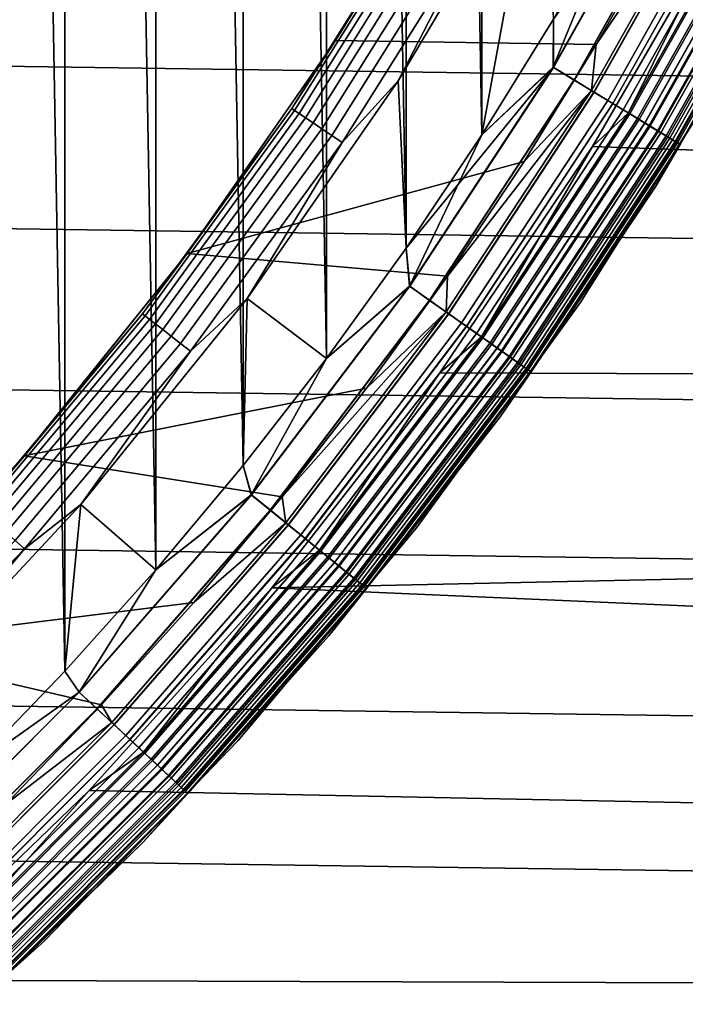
# Model space of a CAD drawing. Header units: metres. Extents: x -25 to 100, y -25 to 25.
# Tile 22 of 72: x 11.02 to 13.69, y -11.76 to -7.81. Entities that reach past the tile are written whole.
import ezdxf

# ---------------------------------------------------------------- set-up
doc = ezdxf.new("R2010")
doc.units = ezdxf.units.M
doc.layers.add('solid_Z_536_159_XXX', color=7, linetype='CONTINUOUS')

msp = doc.modelspace()

# ---------------------------------------------------------------- linework, layer by layer
at = {"layer": 'solid_Z_536_159_XXX'}
for points in [[(11.196812, -10.426859, 84.300003), (11.196807, 10.426865, 84.300003), (10.817887, 10.819581, 84.300003)], [(10.817892, -10.819575, 84.300003), (11.196812, -10.426859, 84.300003), (10.817887, 10.819581, 84.300003)], [(11.562266, -10.020021, 84.300003), (11.562262, 10.020027, 84.300003), (11.196807, 10.426865, 84.300003)], [(11.196812, -10.426859, 84.300003), (11.562266, -10.020021, 84.300003), (11.196807, 10.426865, 84.300003)], [(11.912882, -9.600631, 84.300003), (11.912877, 9.600636, 84.300003), (11.562262, 10.020027, 84.300003)], [(11.562266, -10.020021, 84.300003), (11.912882, -9.600631, 84.300003), (11.562262, 10.020027, 84.300003)], [(12.247457, -9.170031, 84.300003), (12.247452, 9.170036, 84.300003), (11.912877, 9.600636, 84.300003)], [(11.912882, -9.600631, 84.300003), (12.247457, -9.170031, 84.300003), (11.912877, 9.600636, 84.300003)], [(12.566934, -8.726937, 84.300003), (12.566929, 8.726943, 84.300003), (12.247452, 9.170036, 84.300003)], [(12.247457, -9.170031, 84.300003), (12.566934, -8.726937, 84.300003), (12.247452, 9.170036, 84.300003)], [(12.870831, -8.27218, 84.300003), (12.870827, 8.272185, 84.300003), (12.566929, 8.726943, 84.300003)], [(12.566934, -8.726937, 84.300003), (12.870831, -8.27218, 84.300003), (12.566929, 8.726943, 84.300003)], [(12.870831, -8.27218, 84.300003), (13.157991, -7.80749, 84.300003), (12.870827, 8.272185, 84.300003)], [(22.886873, -8.165833, -2.5), (-23.110416, -7.509782, -2.5), (-23.315516, -6.846343, -2.5), (23.110443, -7.509698, -2.5)], [(12.814114, -6.997035, 74), (12.282302, -7.893355, 74), (12.282344, -7.893182, 66.300003), (12.813913, -6.997346, 66.300003)], [(12.647918, -7.302279, 74.052094), (12.282302, -7.893355, 74), (12.814114, -6.997035, 74)], [(12.813913, -6.997346, 66.300003), (12.282344, -7.893182, 66.300003), (13.329879, -7.909741, 66.300003), (13.603589, -7.428945, 66.300003)], [(13.156974, -8.000933, 74.306999), (13.427831, -7.333636, 74.300003), (13.672304, -7.084417, 74.306999)], [(13.156974, -8.000933, 74.306999), (13.672304, -7.084417, 74.306999), (13.759065, -7.129373, 74.328133), (13.240463, -8.051704, 74.328133)], [(13.157735, -8.001395, 84.292877), (13.673096, -7.084827, 84.292877), (13.157991, -7.80749, 84.300003)], [(13.241201, -8.052153, 84.271614), (13.759831, -7.12977, 84.271614), (13.673096, -7.084827, 84.292877), (13.157735, -8.001395, 84.292877)], [(12.534805, -8.055187, 74.300003), (13.077139, -7.141244, 74.300003), (12.870829, -8.272183, 74.300003), (12.566931, -8.726941, 74.300003)], [(12.858976, -7.424133, 74.295509), (13.077139, -7.141244, 74.300003), (12.534805, -8.055187, 74.300003)], [(13.077139, -7.141244, 74.300003), (13.157989, -7.807495, 74.300003), (12.870829, -8.272183, 74.300003)], [(13.240463, -8.051704, 74.328133), (13.759065, -7.129373, 74.328133), (13.842267, -7.172485, 74.362968), (13.32053, -8.100393, 74.362968)], [(13.321229, -8.100819, 84.236656), (13.842994, -7.172861, 84.236656), (13.759831, -7.12977, 84.271614), (13.241201, -8.052153, 84.271614)], [(13.310331, -8.094192, 66.293846), (13.831669, -7.166993, 66.293846), (13.329879, -7.909741, 66.300003)], [(13.37558, -8.13387, 66.275505), (13.899473, -7.202127, 66.275505), (13.831669, -7.166993, 66.293846), (13.310331, -8.094192, 66.293846)], [(13.32053, -8.100393, 74.362968), (13.842267, -7.172485, 74.362968), (13.920215, -7.212874, 74.410797), (13.395539, -8.146008, 74.410797)], [(13.396186, -8.146401, 84.188713), (13.920887, -7.213222, 84.188713), (13.842994, -7.172861, 84.236656), (13.321229, -8.100819, 84.236656)], [(13.831669, -7.166993, 66.293846), (13.603589, -7.428945, 66.300003), (13.329879, -7.909741, 66.300003)], [(13.43757, -8.171567, 66.24543), (13.963891, -7.235505, 66.24543), (13.899473, -7.202127, 66.275505), (13.37558, -8.13387, 66.275505)], [(13.395539, -8.146008, 74.410797), (13.920215, -7.212874, 74.410797), (13.991317, -7.249716, 74.47065), (13.463962, -8.187616, 74.47065)], [(13.464543, -8.18797, 84.128761), (13.99192, -7.250029, 84.128761), (13.920887, -7.213222, 84.188713), (13.396186, -8.146401, 84.188713)], [(13.494771, -8.206352, 66.204369), (14.023333, -7.266305, 66.204369), (13.963891, -7.235505, 66.24543), (13.43757, -8.171567, 66.24543)], [(13.985731, -7.246822, 0.004494), (13.458587, -8.184348, 0.004494), (13.862078, -7.371049)], [(14.030638, -7.270091, 0.017985), (13.501801, -8.210627, 0.017985), (13.458587, -8.184348, 0.004494), (13.985731, -7.246822, 0.004494)], [(13.463962, -8.187616, 74.47065), (13.991317, -7.249716, 74.47065), (14.054125, -7.28226, 74.541298), (13.524402, -8.224371, 74.541298)], [(13.524905, -8.224677, 84.058022), (14.054647, -7.282531, 84.058022), (13.99192, -7.250029, 84.128761), (13.464543, -8.18797, 84.128761)], [(13.545774, -8.237368, 66.153328), (14.076333, -7.293768, 66.153328), (14.023333, -7.266305, 66.204369), (13.494771, -8.206352, 66.204369)], [(13.501801, -8.210627, 0.017985), (14.030638, -7.270091, 0.017985), (14.07278, -7.291926, 0.040062), (13.542354, -8.235288, 0.040062)], [(12.107727, -8.166765, 74.052094), (12.282302, -7.893355, 74), (12.647918, -7.302279, 74.052094)], [(12.107727, -8.166765, 74.052094), (12.647918, -7.302279, 74.052094), (12.659655, -7.309055, 74.102654), (12.118962, -8.174343, 74.102654)], [(12.118962, -8.174343, 74.102654), (12.659655, -7.309055, 74.102654), (12.678823, -7.320122, 74.150093), (12.137313, -8.186721, 74.150093)], [(13.524402, -8.224371, 74.541298), (14.054125, -7.28226, 74.541298), (14.107355, -7.309843, 74.6213), (13.575626, -8.255522, 74.6213)], [(13.576042, -8.255774, 83.977943), (14.107787, -7.310066, 83.977943), (14.054647, -7.282531, 84.058022), (13.524905, -8.224677, 84.058022)], [(13.542354, -8.235288, 0.040062), (14.07278, -7.291926, 0.040062), (14.110872, -7.311665, 0.070052), (13.579011, -8.257579, 0.070052)], [(13.589317, -8.263847, 66.093575), (14.121583, -7.317214, 66.093575), (14.076333, -7.293768, 66.153328), (13.545774, -8.237368, 66.153328)], [(13.575626, -8.255522, 74.6213), (14.107355, -7.309843, 74.6213), (14.149924, -7.3319, 74.70903), (13.61659, -8.280433, 74.70903)], [(13.61691, -8.280626, 83.890152), (14.150256, -7.332072, 83.890152), (14.107787, -7.310066, 83.977943), (13.576042, -8.255774, 83.977943)], [(13.579011, -8.257579, 0.070052), (14.110872, -7.311665, 0.070052), (14.143756, -7.328704, 0.107043), (13.610656, -8.276823, 0.107043)], [(12.137313, -8.186721, 74.150093), (12.678823, -7.320122, 74.150093), (12.704842, -7.335144, 74.192955), (12.16222, -8.203521, 74.192955)], [(12.16222, -8.203521, 74.192955), (12.704842, -7.335144, 74.192955), (12.736917, -7.353662, 74.22995), (12.192924, -8.224232, 74.22995)], [(12.192924, -8.224232, 74.22995), (12.736917, -7.353662, 74.22995), (12.774071, -7.375113, 74.259941), (12.228492, -8.248222, 74.259941)], [(13.156974, -8.000933, 74.306999), (13.157989, -7.807495, 74.300003), (13.427831, -7.333636, 74.300003)], [(13.62433, -8.285139, 66.026573), (14.157967, -7.336067, 66.026573), (14.121583, -7.317214, 66.093575), (13.589317, -8.263847, 66.093575)], [(13.610656, -8.276823, 0.107043), (14.143756, -7.328704, 0.107043), (14.170431, -7.342525, 0.149909), (13.636325, -8.292433, 0.149909)], [(13.61659, -8.280433, 74.70903), (14.149924, -7.3319, 74.70903), (14.180963, -7.347982, 74.802689), (13.64646, -8.298595, 74.802689)], [(13.646676, -8.298727, 83.796448), (14.181188, -7.348099, 83.796448), (14.150256, -7.332072, 83.890152), (13.61691, -8.280626, 83.890152)], [(13.649946, -8.300716, 65.953987), (14.184586, -7.34986, 65.953987), (14.157967, -7.336067, 66.026573), (13.62433, -8.285139, 66.026573)], [(13.636325, -8.292433, 0.149909), (14.170431, -7.342525, 0.149909), (14.190084, -7.352709, 0.197345), (13.655237, -8.303933, 0.197345)], [(13.64646, -8.298595, 74.802689), (14.180963, -7.347982, 74.802689), (14.199838, -7.357763, 74.900383), (13.664622, -8.309641, 74.900383)], [(13.664732, -8.309708, 83.69873), (14.19995, -7.357821, 83.69873), (14.181188, -7.348099, 83.796448), (13.646676, -8.298727, 83.796448)], [(13.665534, -8.310196, 65.877594), (14.200785, -7.358253, 65.877594), (14.184586, -7.34986, 65.953987), (13.649946, -8.300716, 65.953987)], [(13.655237, -8.303933, 0.197345), (14.190084, -7.352709, 0.197345), (14.202117, -7.358944, 0.247906), (13.666817, -8.310975, 0.247906)], [(12.228492, -8.248222, 74.259941), (12.774071, -7.375113, 74.259941), (12.815175, -7.398845, 74.282013), (12.26784, -8.274763, 74.282013)], [(13.458587, -8.184348, 0.004494), (13.314355, -8.319564), (13.862078, -7.371049)], [(22.179394, -8.632001), (22.416853, -7.995283), (13.862078, -7.371049), (13.314355, -8.319564)], [(13.664622, -8.309641, 74.900383), (14.199838, -7.357763, 74.900383), (13.856405, -8.000002, 75)], [(13.664732, -8.309708, 83.69873), (13.856405, -8.000002, 83.599998), (14.19995, -7.357821, 83.69873)], [(13.665534, -8.310196, 65.877594), (14.12716, -7.511548, 65.800003), (14.200785, -7.358253, 65.877594)], [(13.666817, -8.310975, 0.247906), (14.202117, -7.358944, 0.247906), (14.127169, -7.511531, 0.3)], [(12.26784, -8.274763, 74.282013), (12.815175, -7.398845, 74.282013), (12.858976, -7.424133, 74.295509), (12.309771, -8.303045, 74.295509)], [(12.309771, -8.303045, 74.295509), (12.858976, -7.424133, 74.295509), (12.534805, -8.055187, 74.300003)], [(22.644375, -8.815846, -2.5), (-22.886845, -8.165916, -2.5), (-23.110416, -7.509782, -2.5), (22.886873, -8.165833, -2.5)], [(13.568777, -8.478696, 0.3), (14.127169, -7.511531, 0.3), (14.12716, -7.511548, 65.800003), (13.568768, -8.478711, 65.800003)], [(13.665534, -8.310196, 65.877594), (13.568768, -8.478711, 65.800003), (14.12716, -7.511548, 65.800003)], [(13.666817, -8.310975, 0.247906), (14.127169, -7.511531, 0.3), (13.568777, -8.478696, 0.3)], [(13.156974, -8.000933, 74.306999), (12.870829, -8.272183, 74.300003), (13.157989, -7.807495, 74.300003)], [(13.157735, -8.001395, 84.292877), (13.157991, -7.80749, 84.300003), (12.870831, -8.27218, 84.300003)], [(12.282302, -7.893355, 74), (11.687902, -8.749453, 74), (11.68795, -8.749389, 66.300003), (12.282344, -7.893182, 66.300003)], [(12.107727, -8.166765, 74.052094), (11.687902, -8.749453, 74), (12.282302, -7.893355, 74)], [(12.282344, -7.893182, 66.300003), (11.68795, -8.749389, 66.300003), (13.039595, -8.379593, 66.300003), (13.329879, -7.909741, 66.300003)], [(13.310331, -8.094192, 66.293846), (13.329879, -7.909741, 66.300003), (13.039595, -8.379593, 66.300003)], [(13.157735, -8.001395, 84.292877), (12.870831, -8.27218, 84.300003), (12.566934, -8.726937, 84.300003)], [(12.581026, -8.880658, 84.292877), (13.157735, -8.001395, 84.292877), (12.566934, -8.726937, 84.300003)], [(12.580298, -8.880144, 74.306999), (12.870829, -8.272183, 74.300003), (13.156974, -8.000933, 74.306999)], [(12.580298, -8.880144, 74.306999), (13.156974, -8.000933, 74.306999), (13.240463, -8.051704, 74.328133), (12.66013, -8.936495, 74.328133)], [(12.660834, -8.936993, 84.271614), (13.241201, -8.052153, 84.271614), (13.157735, -8.001395, 84.292877), (12.581026, -8.880658, 84.292877)], [(13.2646, -8.947088, 75), (13.856405, -8.000002, 75), (13.856405, -8.000002, 83.599998), (13.2646, -8.947088, 83.599998)], [(13.664732, -8.309708, 83.69873), (13.2646, -8.947088, 83.599998), (13.856405, -8.000002, 83.599998)], [(13.664622, -8.309641, 74.900383), (13.856405, -8.000002, 75), (13.2646, -8.947088, 75)], [(11.927846, -8.92951, 74.300003), (12.534805, -8.055187, 74.300003), (12.566931, -8.726941, 74.300003), (12.247454, -9.170034, 74.300003)], [(12.309771, -8.303045, 74.295509), (12.534805, -8.055187, 74.300003), (11.927846, -8.92951, 74.300003)], [(12.66013, -8.936495, 74.328133), (13.240463, -8.051704, 74.328133), (13.32053, -8.100393, 74.362968), (12.736687, -8.990535, 74.362968)], [(12.737355, -8.991007, 84.236656), (13.321229, -8.100819, 84.236656), (13.241201, -8.052153, 84.271614), (12.660834, -8.936993, 84.271614)], [(12.726934, -8.983651, 66.293846), (13.310331, -8.094192, 66.293846), (12.731882, -8.839986, 66.300003)], [(12.789323, -9.02769, 66.275505), (13.37558, -8.13387, 66.275505), (13.310331, -8.094192, 66.293846), (12.726934, -8.983651, 66.293846)], [(13.310331, -8.094192, 66.293846), (13.039595, -8.379593, 66.300003), (12.731882, -8.839986, 66.300003)], [(12.736687, -8.990535, 74.362968), (13.32053, -8.100393, 74.362968), (13.395539, -8.146008, 74.410797), (12.808408, -9.041162, 74.410797)], [(12.809027, -9.041598, 84.188713), (13.396186, -8.146401, 84.188713), (13.321229, -8.100819, 84.236656), (12.737355, -8.991007, 84.236656)], [(12.848596, -9.06953, 66.24543), (13.43757, -8.171567, 66.24543), (13.37558, -8.13387, 66.275505), (12.789323, -9.02769, 66.275505)], [(12.808408, -9.041162, 74.410797), (13.395539, -8.146008, 74.410797), (13.463962, -8.187616, 74.47065), (12.873832, -9.087343, 74.47065)], [(12.874387, -9.087735, 84.128761), (13.464543, -8.18797, 84.128761), (13.396186, -8.146401, 84.188713), (12.809027, -9.041598, 84.188713)], [(22.383127, -9.459461, -2.5), (-22.644342, -8.815928, -2.5), (-22.886845, -8.165916, -2.5), (22.644375, -8.815846, -2.5)], [(11.508549, -8.991464, 74.052094), (11.687902, -8.749453, 74), (12.107727, -8.166765, 74.052094)], [(11.508549, -8.991464, 74.052094), (12.107727, -8.166765, 74.052094), (12.118962, -8.174343, 74.102654), (11.519228, -8.999807, 74.102654)], [(11.519228, -8.999807, 74.102654), (12.118962, -8.174343, 74.102654), (12.137313, -8.186721, 74.150093), (11.536671, -9.013434, 74.150093)], [(12.903291, -9.108137, 66.204369), (13.494771, -8.206352, 66.204369), (13.43757, -8.171567, 66.24543), (12.848596, -9.06953, 66.24543)], [(13.458587, -8.184348, 0.004494), (12.868692, -9.083714, 0.004494), (13.314355, -8.319564)], [(13.501801, -8.210627, 0.017985), (12.910012, -9.112882, 0.017985), (12.868692, -9.083714, 0.004494), (13.458587, -8.184348, 0.004494)], [(11.536671, -9.013434, 74.150093), (12.137313, -8.186721, 74.150093), (12.16222, -8.203521, 74.192955), (11.560345, -9.031931, 74.192955)], [(11.560345, -9.031931, 74.192955), (12.16222, -8.203521, 74.192955), (12.192924, -8.224232, 74.22995), (11.58953, -9.054733, 74.22995)], [(11.58953, -9.054733, 74.22995), (12.192924, -8.224232, 74.22995), (12.228492, -8.248222, 74.259941), (11.623338, -9.081146, 74.259941)], [(12.873832, -9.087343, 74.47065), (13.463962, -8.187616, 74.47065), (13.524402, -8.224371, 74.541298), (12.931623, -9.128136, 74.541298)], [(12.932104, -9.128476, 84.058022), (13.524905, -8.224677, 84.058022), (13.464543, -8.18797, 84.128761), (12.874387, -9.087735, 84.128761)], [(12.952057, -9.14256, 66.153328), (13.545774, -8.237368, 66.153328), (13.494771, -8.206352, 66.204369), (12.903291, -9.108137, 66.204369)], [(12.910012, -9.112882, 0.017985), (13.501801, -8.210627, 0.017985), (13.542354, -8.235288, 0.040062), (12.948788, -9.140252, 0.040062)], [(12.931623, -9.128136, 74.541298), (13.524402, -8.224371, 74.541298), (13.575626, -8.255522, 74.6213), (12.980602, -9.162709, 74.6213)], [(12.980999, -9.16299, 83.977943), (13.576042, -8.255774, 83.977943), (13.524905, -8.224677, 84.058022), (12.932104, -9.128476, 84.058022)], [(11.623338, -9.081146, 74.259941), (12.228492, -8.248222, 74.259941), (12.26784, -8.274763, 74.282013), (11.660738, -9.110367, 74.282013)], [(12.948788, -9.140252, 0.040062), (13.542354, -8.235288, 0.040062), (13.579011, -8.257579, 0.070052), (12.983838, -9.164993, 0.070052)], [(12.993693, -9.17195, 66.093575), (13.589317, -8.263847, 66.093575), (13.545774, -8.237368, 66.153328), (12.952057, -9.14256, 66.153328)], [(12.980602, -9.162709, 74.6213), (13.575626, -8.255522, 74.6213), (13.61659, -8.280433, 74.70903), (13.019771, -9.190358, 74.70903)], [(13.020076, -9.190573, 83.890152), (13.61691, -8.280626, 83.890152), (13.576042, -8.255774, 83.977943), (12.980999, -9.16299, 83.977943)], [(12.983838, -9.164993, 0.070052), (13.579011, -8.257579, 0.070052), (13.610656, -8.276823, 0.107043), (13.014095, -9.186352, 0.107043)], [(13.027171, -9.195581, 66.026573), (13.62433, -8.285139, 66.026573), (13.589317, -8.263847, 66.093575), (12.993693, -9.17195, 66.093575)], [(11.660738, -9.110367, 74.282013), (12.26784, -8.274763, 74.282013), (12.309771, -8.303045, 74.295509), (11.700594, -9.141505, 74.295509)], [(11.700594, -9.141505, 74.295509), (12.309771, -8.303045, 74.295509), (11.927846, -8.92951, 74.300003)], [(12.580298, -8.880144, 74.306999), (12.566931, -8.726941, 74.300003), (12.870829, -8.272183, 74.300003)], [(13.014095, -9.186352, 0.107043), (13.610656, -8.276823, 0.107043), (13.636325, -8.292433, 0.149909), (13.038639, -9.203677, 0.149909)], [(13.019771, -9.190358, 74.70903), (13.61659, -8.280433, 74.70903), (13.64646, -8.298595, 74.802689), (13.04833, -9.210517, 74.802689)], [(13.048537, -9.210663, 83.796448), (13.646676, -8.298727, 83.796448), (13.61691, -8.280626, 83.890152), (13.020076, -9.190573, 83.890152)], [(13.051664, -9.212871, 65.953987), (13.649946, -8.300716, 65.953987), (13.62433, -8.285139, 66.026573), (13.027171, -9.195581, 66.026573)], [(13.038639, -9.203677, 0.149909), (13.636325, -8.292433, 0.149909), (13.655237, -8.303933, 0.197345), (13.056723, -9.216441, 0.197345)], [(13.04833, -9.210517, 74.802689), (13.64646, -8.298595, 74.802689), (13.664622, -8.309641, 74.900383), (13.065698, -9.222776, 74.900383)], [(13.065802, -9.22285, 83.69873), (13.664732, -8.309708, 83.69873), (13.646676, -8.298727, 83.796448), (13.048537, -9.210663, 83.796448)], [(13.066569, -9.223392, 65.877594), (13.665534, -8.310196, 65.877594), (13.649946, -8.300716, 65.953987), (13.051664, -9.212871, 65.953987)], [(13.056723, -9.216441, 0.197345), (13.655237, -8.303933, 0.197345), (13.666817, -8.310975, 0.247906), (13.067795, -9.224257, 0.247906)], [(12.868692, -9.083714, 0.004494), (12.701567, -9.228229), (13.314355, -8.319564)], [(21.923565, -9.262465), (22.179394, -8.632001), (13.314355, -8.319564), (12.701567, -9.228229)], [(13.065698, -9.222776, 74.900383), (13.664622, -8.309641, 74.900383), (13.2646, -8.947088, 75)], [(13.065802, -9.22285, 83.69873), (13.2646, -8.947088, 83.599998), (13.664732, -8.309708, 83.69873)], [(13.066569, -9.223392, 65.877594), (13.568768, -8.478711, 65.800003), (13.665534, -8.310196, 65.877594)], [(13.067795, -9.224257, 0.247906), (13.666817, -8.310975, 0.247906), (13.568777, -8.478696, 0.3)], [(11.68795, -8.749389, 66.300003), (12.731882, -8.839986, 66.300003), (13.039595, -8.379593, 66.300003)], [(12.944281, -9.404552, 0.3), (13.568777, -8.478696, 0.3), (13.568768, -8.478711, 65.800003), (12.944271, -9.404566, 65.800003)], [(13.066569, -9.223392, 65.877594), (12.944271, -9.404566, 65.800003), (13.568768, -8.478711, 65.800003)], [(13.067795, -9.224257, 0.247906), (13.568777, -8.478696, 0.3), (12.944281, -9.404552, 0.3)], [(12.580298, -8.880144, 74.306999), (12.247454, -9.170034, 74.300003), (12.566931, -8.726941, 74.300003)], [(12.581026, -8.880658, 84.292877), (12.566934, -8.726937, 84.300003), (12.247457, -9.170031, 84.300003)], [(11.68795, -8.749389, 66.300003), (11.033745, -9.561114, 66.300003), (12.407827, -9.289408, 66.300003), (12.731882, -8.839986, 66.300003)], [(11.687902, -8.749453, 74), (11.033945, -9.560966, 74), (11.033745, -9.561114, 66.300003), (11.68795, -8.749389, 66.300003)], [(11.508549, -8.991464, 74.052094), (11.033945, -9.560966, 74), (11.687902, -8.749453, 74)], [(22.103779, -10.095118, -2.5), (-22.383095, -9.459541, -2.5), (-22.644342, -8.815928, -2.5), (22.383127, -9.459461, -2.5)], [(12.726934, -8.983651, 66.293846), (12.731882, -8.839986, 66.300003), (12.407827, -9.289408, 66.300003)], [(11.94566, -9.718514, 84.292877), (12.581026, -8.880658, 84.292877), (12.247457, -9.170031, 84.300003), (11.912882, -9.600631, 84.300003)], [(11.944968, -9.717953, 74.306999), (12.247454, -9.170034, 74.300003), (12.580298, -8.880144, 74.306999)], [(11.944968, -9.717953, 74.306999), (12.580298, -8.880144, 74.306999), (12.66013, -8.936495, 74.328133), (12.020767, -9.77962, 74.328133)], [(12.021438, -9.780165, 84.271614), (12.660834, -8.936993, 84.271614), (12.581026, -8.880658, 84.292877), (11.94566, -9.718514, 84.292877)], [(11.260697, -9.757238, 74.300003), (11.927846, -8.92951, 74.300003), (11.912879, -9.600635, 74.300003), (11.562263, -10.020025, 74.300003)], [(11.700594, -9.141505, 74.295509), (11.927846, -8.92951, 74.300003), (11.260697, -9.757238, 74.300003)], [(11.927846, -8.92951, 74.300003), (12.247454, -9.170034, 74.300003), (11.912879, -9.600635, 74.300003)], [(12.020767, -9.77962, 74.328133), (12.66013, -8.936495, 74.328133), (12.736687, -8.990535, 74.362968), (12.093458, -9.838758, 74.362968)], [(12.094093, -9.839274, 84.236656), (12.737355, -8.991007, 84.236656), (12.660834, -8.936993, 84.271614), (12.021438, -9.780165, 84.271614)], [(12.608171, -9.850585, 75), (13.2646, -8.947088, 75), (13.2646, -8.947088, 83.599998), (12.608171, -9.850585, 83.599998)], [(13.065802, -9.22285, 83.69873), (12.608171, -9.850585, 83.599998), (13.2646, -8.947088, 83.599998)], [(13.065698, -9.222776, 74.900383), (13.2646, -8.947088, 75), (12.608171, -9.850585, 75)], [(10.853301, -9.772357, 74.052094), (11.033945, -9.560966, 74), (11.508549, -8.991464, 74.052094)], [(10.853301, -9.772357, 74.052094), (11.508549, -8.991464, 74.052094), (11.519228, -8.999807, 74.102654), (10.863373, -9.781425, 74.102654)], [(10.863373, -9.781425, 74.102654), (11.519228, -8.999807, 74.102654), (11.536671, -9.013434, 74.150093), (10.879822, -9.796236, 74.150093)], [(10.879822, -9.796236, 74.150093), (11.536671, -9.013434, 74.150093), (11.560345, -9.031931, 74.192955), (10.902148, -9.816339, 74.192955)], [(12.726934, -8.983651, 66.293846), (12.407827, -9.289408, 66.300003), (12.06865, -9.72613, 66.300003)], [(12.084199, -9.831225, 66.293846), (12.726934, -8.983651, 66.293846), (12.06865, -9.72613, 66.300003)], [(12.143437, -9.879418, 66.275505), (12.789323, -9.02769, 66.275505), (12.726934, -8.983651, 66.293846), (12.084199, -9.831225, 66.293846)], [(12.093458, -9.838758, 74.362968), (12.736687, -8.990535, 74.362968), (12.808408, -9.041162, 74.410797), (12.161558, -9.894161, 74.410797)], [(12.162146, -9.894639, 84.188713), (12.809027, -9.041598, 84.188713), (12.737355, -8.991007, 84.236656), (12.094093, -9.839274, 84.236656)], [(10.902148, -9.816339, 74.192955), (11.560345, -9.031931, 74.192955), (11.58953, -9.054733, 74.22995), (10.929672, -9.841121, 74.22995)], [(10.929672, -9.841121, 74.22995), (11.58953, -9.054733, 74.22995), (11.623338, -9.081146, 74.259941), (10.961555, -9.869828, 74.259941)], [(12.199717, -9.925205, 66.24543), (12.848596, -9.06953, 66.24543), (12.789323, -9.02769, 66.275505), (12.143437, -9.879418, 66.275505)], [(12.161558, -9.894161, 74.410797), (12.808408, -9.041162, 74.410797), (12.873832, -9.087343, 74.47065), (12.223678, -9.944699, 74.47065)], [(12.224205, -9.945128, 84.128761), (12.874387, -9.087735, 84.128761), (12.809027, -9.041598, 84.188713), (12.162146, -9.894639, 84.188713)], [(10.961555, -9.869828, 74.259941), (11.623338, -9.081146, 74.259941), (11.660738, -9.110367, 74.282013), (10.996826, -9.901587, 74.282013)], [(12.251649, -9.967456, 66.204369), (12.903291, -9.108137, 66.204369), (12.848596, -9.06953, 66.24543), (12.199717, -9.925205, 66.24543)], [(12.868692, -9.083714, 0.004494), (12.218798, -9.940729, 0.004494), (12.701567, -9.228229)], [(12.910012, -9.112882, 0.017985), (12.258031, -9.972648, 0.017985), (12.218798, -9.940729, 0.004494), (12.868692, -9.083714, 0.004494)], [(12.223678, -9.944699, 74.47065), (12.873832, -9.087343, 74.47065), (12.931623, -9.128136, 74.541298), (12.27855, -9.989342, 74.541298)], [(12.279007, -9.989713, 84.058022), (12.932104, -9.128476, 84.058022), (12.874387, -9.087735, 84.128761), (12.224205, -9.945128, 84.128761)], [(10.996826, -9.901587, 74.282013), (11.660738, -9.110367, 74.282013), (11.700594, -9.141505, 74.295509), (11.034412, -9.93543, 74.295509)], [(12.297953, -10.005127, 66.153328), (12.952057, -9.14256, 66.153328), (12.903291, -9.108137, 66.204369), (12.251649, -9.967456, 66.204369)], [(12.258031, -9.972648, 0.017985), (12.910012, -9.112882, 0.017985), (12.948788, -9.140252, 0.040062), (12.294848, -10.002601, 0.040062)], [(12.27855, -9.989342, 74.541298), (12.931623, -9.128136, 74.541298), (12.980602, -9.162709, 74.6213), (12.325056, -10.027177, 74.6213)], [(12.325433, -10.027484, 83.977943), (12.980999, -9.16299, 83.977943), (12.932104, -9.128476, 84.058022), (12.279007, -9.989713, 84.058022)], [(11.034412, -9.93543, 74.295509), (11.700594, -9.141505, 74.295509), (11.260697, -9.757238, 74.300003)], [(11.944968, -9.717953, 74.306999), (11.912879, -9.600635, 74.300003), (12.247454, -9.170034, 74.300003)], [(12.294848, -10.002601, 0.040062), (12.948788, -9.140252, 0.040062), (12.983838, -9.164993, 0.070052), (12.328128, -10.029676, 0.070052)], [(12.337485, -10.03729, 66.093575), (12.993693, -9.17195, 66.093575), (12.952057, -9.14256, 66.153328), (12.297953, -10.005127, 66.153328)], [(12.325056, -10.027177, 74.6213), (12.980602, -9.162709, 74.6213), (13.019771, -9.190358, 74.70903), (12.362247, -10.057433, 74.70903)], [(12.362536, -10.05767, 83.890152), (13.020076, -9.190573, 83.890152), (12.980999, -9.16299, 83.977943), (12.325433, -10.027484, 83.977943)], [(12.328128, -10.029676, 0.070052), (12.983838, -9.164993, 0.070052), (13.014095, -9.186352, 0.107043), (12.356857, -10.053049, 0.107043)], [(12.369273, -10.063149, 66.026573), (13.027171, -9.195581, 66.026573), (12.993693, -9.17195, 66.093575), (12.337485, -10.03729, 66.093575)], [(12.356857, -10.053049, 0.107043), (13.014095, -9.186352, 0.107043), (13.038639, -9.203677, 0.149909), (12.380162, -10.072009, 0.149909)], [(12.362247, -10.057433, 74.70903), (13.019771, -9.190358, 74.70903), (13.04833, -9.210517, 74.802689), (12.389363, -10.079494, 74.802689)], [(12.38956, -10.079655, 83.796448), (13.048537, -9.210663, 83.796448), (13.020076, -9.190573, 83.890152), (12.362536, -10.05767, 83.890152)], [(12.392529, -10.08207, 65.953987), (13.051664, -9.212871, 65.953987), (13.027171, -9.195581, 66.026573), (12.369273, -10.063149, 66.026573)], [(12.380162, -10.072009, 0.149909), (13.038639, -9.203677, 0.149909), (13.056723, -9.216441, 0.197345), (12.397332, -10.085978, 0.197345)], [(12.389363, -10.079494, 74.802689), (13.04833, -9.210517, 74.802689), (13.065698, -9.222776, 74.900383), (12.405853, -10.092911, 74.900383)], [(12.405952, -10.092991, 83.69873), (13.065802, -9.22285, 83.69873), (13.048537, -9.210663, 83.796448), (12.38956, -10.079655, 83.796448)], [(12.406681, -10.093584, 65.877594), (13.066569, -9.223392, 65.877594), (13.051664, -9.212871, 65.953987), (12.392529, -10.08207, 65.953987)], [(12.218798, -9.940729, 0.004494), (12.026737, -10.091817), (12.701567, -9.228229)], [(21.650002, -9.885137), (21.923565, -9.262465), (12.701567, -9.228229), (12.026737, -10.091817)], [(12.397332, -10.085978, 0.197345), (13.056723, -9.216441, 0.197345), (13.067795, -9.224257, 0.247906), (12.407845, -10.094531, 0.247906)], [(12.405853, -10.092911, 74.900383), (13.065698, -9.222776, 74.900383), (12.608171, -9.850585, 75)], [(12.405952, -10.092991, 83.69873), (12.608171, -9.850585, 83.599998), (13.065802, -9.22285, 83.69873)], [(12.406681, -10.093584, 65.877594), (12.944271, -9.404566, 65.800003), (13.066569, -9.223392, 65.877594)], [(12.407845, -10.094531, 0.247906), (13.067795, -9.224257, 0.247906), (12.944281, -9.404552, 0.3)], [(11.033745, -9.561114, 66.300003), (12.06865, -9.72613, 66.300003), (12.407827, -9.289408, 66.300003)], [(12.25672, -10.284592, 0.3), (12.944281, -9.404552, 0.3), (12.944271, -9.404566, 65.800003), (12.25671, -10.284603, 65.800003)], [(12.406681, -10.093584, 65.877594), (12.25671, -10.284603, 65.800003), (12.944271, -9.404566, 65.800003)], [(12.407845, -10.094531, 0.247906), (12.944281, -9.404552, 0.3), (12.25672, -10.284592, 0.3)], [(21.806898, -10.721419, -2.5), (-22.103745, -10.095195, -2.5), (-22.383095, -9.459541, -2.5), (22.103779, -10.095118, -2.5)], [(11.033945, -9.560966, 74), (10.32376, -10.323758, 74), (10.323988, -10.32348, 66.300003), (11.033745, -9.561114, 66.300003)], [(10.853301, -9.772357, 74.052094), (10.32376, -10.323758, 74), (11.033945, -9.560966, 74)], [(11.033745, -9.561114, 66.300003), (10.323988, -10.32348, 66.300003), (11.714311, -10.150025, 66.300003), (12.06865, -9.72613, 66.300003)], [(11.944968, -9.717953, 74.306999), (11.562263, -10.020025, 74.300003), (11.912879, -9.600635, 74.300003)], [(11.94566, -9.718514, 84.292877), (11.912882, -9.600631, 84.300003), (11.562266, -10.020021, 84.300003)], [(11.254597, -10.51106, 84.292877), (11.94566, -9.718514, 84.292877), (11.562266, -10.020021, 84.300003), (11.196812, -10.426859, 84.300003)], [(11.253945, -10.510451, 74.306999), (11.562263, -10.020025, 74.300003), (11.944968, -9.717953, 74.306999)], [(11.253945, -10.510451, 74.306999), (11.944968, -9.717953, 74.306999), (12.020767, -9.77962, 74.328133), (11.325359, -10.577147, 74.328133)], [(11.325991, -10.577737, 84.271614), (12.021438, -9.780165, 84.271614), (11.94566, -9.718514, 84.292877), (11.254597, -10.51106, 84.292877)], [(12.084199, -9.831225, 66.293846), (12.06865, -9.72613, 66.300003), (11.714311, -10.150025, 66.300003)], [(10.535919, -10.535863, 74.300003), (11.260697, -9.757238, 74.300003), (11.196808, -10.426863, 74.300003), (10.817888, -10.819579, 74.300003)], [(11.034412, -9.93543, 74.295509), (11.260697, -9.757238, 74.300003), (10.535919, -10.535863, 74.300003)], [(11.260697, -9.757238, 74.300003), (11.562263, -10.020025, 74.300003), (11.196808, -10.426863, 74.300003)], [(11.325359, -10.577147, 74.328133), (12.020767, -9.77962, 74.328133), (12.093458, -9.838758, 74.362968), (11.393846, -10.641109, 74.362968)], [(11.394444, -10.641667, 84.236656), (12.094093, -9.839274, 84.236656), (12.021438, -9.780165, 84.271614), (11.325991, -10.577737, 84.271614)], [(11.385121, -10.632961, 66.293846), (12.084199, -9.831225, 66.293846), (11.714311, -10.150025, 66.300003), (11.344115, -10.562061, 66.300003)], [(11.440932, -10.685085, 66.275505), (12.143437, -9.879418, 66.275505), (12.084199, -9.831225, 66.293846), (11.385121, -10.632961, 66.293846)], [(11.393846, -10.641109, 74.362968), (12.093458, -9.838758, 74.362968), (12.161558, -9.894161, 74.410797), (11.458005, -10.70103, 74.410797)], [(11.458558, -10.701547, 84.188713), (12.162146, -9.894639, 84.188713), (12.094093, -9.839274, 84.236656), (11.394444, -10.641667, 84.236656)], [(11.493956, -10.734606, 66.24543), (12.199717, -9.925205, 66.24543), (12.143437, -9.879418, 66.275505), (11.440932, -10.685085, 66.275505)], [(11.890316, -10.706092, 75), (12.608171, -9.850585, 75), (12.608171, -9.850585, 83.599998), (11.890316, -10.706092, 83.599998)], [(12.405952, -10.092991, 83.69873), (11.890316, -10.706092, 83.599998), (12.608171, -9.850585, 83.599998)], [(12.405853, -10.092911, 74.900383), (12.608171, -9.850585, 75), (11.890316, -10.706092, 75)], [(21.359264, -10.498642), (21.650002, -9.885137), (12.026737, -10.091817)], [(10.279339, -10.644567, 74.282013), (10.996826, -9.901587, 74.282013), (11.034412, -9.93543, 74.295509), (10.314472, -10.680949, 74.295509)], [(11.458005, -10.70103, 74.410797), (12.161558, -9.894161, 74.410797), (12.223678, -9.944699, 74.47065), (11.516531, -10.75569, 74.47065)], [(11.517028, -10.756153, 84.128761), (12.224205, -9.945128, 84.128761), (12.162146, -9.894639, 84.188713), (11.458558, -10.701547, 84.188713)], [(11.542884, -10.780301, 66.204369), (12.251649, -9.967456, 66.204369), (12.199717, -9.925205, 66.24543), (11.493956, -10.734606, 66.24543)], [(10.314472, -10.680949, 74.295509), (11.034412, -9.93543, 74.295509), (10.535919, -10.535863, 74.300003)], [(12.218798, -9.940729, 0.004494), (11.511933, -10.751395, 0.004494), (12.026737, -10.091817)], [(12.258031, -9.972648, 0.017985), (11.548897, -10.785917, 0.017985), (11.511933, -10.751395, 0.004494), (12.218798, -9.940729, 0.004494)], [(11.516531, -10.75569, 74.47065), (12.223678, -9.944699, 74.47065), (12.27855, -9.989342, 74.541298), (11.568229, -10.803972, 74.541298)], [(11.56866, -10.804374, 84.058022), (12.279007, -9.989713, 84.058022), (12.224205, -9.945128, 84.128761), (11.517028, -10.756153, 84.128761)], [(11.58651, -10.821044, 66.153328), (12.297953, -10.005127, 66.153328), (12.251649, -9.967456, 66.204369), (11.542884, -10.780301, 66.204369)], [(11.548897, -10.785917, 0.017985), (12.258031, -9.972648, 0.017985), (12.294848, -10.002601, 0.040062), (11.583584, -10.818313, 0.040062)], [(11.568229, -10.803972, 74.541298), (12.27855, -9.989342, 74.541298), (12.325056, -10.027177, 74.6213), (11.612044, -10.844893, 74.6213)], [(11.6124, -10.845224, 83.977943), (12.325433, -10.027484, 83.977943), (12.279007, -9.989713, 84.058022), (11.56866, -10.804374, 84.058022)], [(11.583584, -10.818313, 0.040062), (12.294848, -10.002601, 0.040062), (12.328128, -10.029676, 0.070052), (11.614939, -10.847596, 0.070052)], [(11.623755, -10.85583, 66.093575), (12.337485, -10.03729, 66.093575), (12.297953, -10.005127, 66.153328), (11.58651, -10.821044, 66.153328)], [(11.253945, -10.510451, 74.306999), (11.196808, -10.426863, 74.300003), (11.562263, -10.020025, 74.300003)], [(11.612044, -10.844893, 74.6213), (12.325056, -10.027177, 74.6213), (12.362247, -10.057433, 74.70903), (11.647084, -10.877617, 74.70903)], [(11.647357, -10.877872, 83.890152), (12.362536, -10.05767, 83.890152), (12.325433, -10.027484, 83.977943), (11.6124, -10.845224, 83.977943)], [(11.614939, -10.847596, 0.070052), (12.328128, -10.029676, 0.070052), (12.356857, -10.053049, 0.107043), (11.642007, -10.872875, 0.107043)], [(11.653704, -10.8838, 66.026573), (12.369273, -10.063149, 66.026573), (12.337485, -10.03729, 66.093575), (11.623755, -10.85583, 66.093575)], [(11.642007, -10.872875, 0.107043), (12.356857, -10.053049, 0.107043), (12.380162, -10.072009, 0.149909), (11.663963, -10.893381, 0.149909)], [(11.647084, -10.877617, 74.70903), (12.362247, -10.057433, 74.70903), (12.389363, -10.079494, 74.802689), (11.672632, -10.901477, 74.802689)], [(11.672817, -10.90165, 83.796448), (12.38956, -10.079655, 83.796448), (12.362536, -10.05767, 83.890152), (11.647357, -10.877872, 83.890152)], [(11.675614, -10.904263, 65.953987), (12.392529, -10.08207, 65.953987), (12.369273, -10.063149, 66.026573), (11.653704, -10.8838, 66.026573)], [(11.663963, -10.893381, 0.149909), (12.380162, -10.072009, 0.149909), (12.397332, -10.085978, 0.197345), (11.68014, -10.908489, 0.197345)], [(11.672632, -10.901477, 74.802689), (12.389363, -10.079494, 74.802689), (12.405853, -10.092911, 74.900383), (11.688169, -10.915987, 74.900383)], [(11.688261, -10.916074, 83.69873), (12.405952, -10.092991, 83.69873), (12.38956, -10.079655, 83.796448), (11.672817, -10.90165, 83.796448)], [(11.688948, -10.916716, 65.877594), (12.406681, -10.093584, 65.877594), (12.392529, -10.08207, 65.953987), (11.675614, -10.904263, 65.953987)], [(21.49184, -11.33964, -2.5), (-21.806862, -10.721495, -2.5), (-22.103745, -10.095195, -2.5), (21.806898, -10.721419, -2.5)], [(11.511933, -10.751395, 0.004494), (11.293901, -10.90584), (12.026737, -10.091817)], [(21.05072, -11.10423), (21.359264, -10.498642), (12.026737, -10.091817), (11.293901, -10.90584)], [(11.68014, -10.908489, 0.197345), (12.397332, -10.085978, 0.197345), (12.407845, -10.094531, 0.247906), (11.690044, -10.91774, 0.247906)], [(11.688169, -10.915987, 74.900383), (12.405853, -10.092911, 74.900383), (11.890316, -10.706092, 75)], [(11.688261, -10.916074, 83.69873), (11.890316, -10.706092, 83.599998), (12.405952, -10.092991, 83.69873)], [(11.688948, -10.916716, 65.877594), (12.25671, -10.284603, 65.800003), (12.406681, -10.093584, 65.877594)], [(11.690044, -10.91774, 0.247906), (12.407845, -10.094531, 0.247906), (12.25672, -10.284592, 0.3)], [(10.323988, -10.32348, 66.300003), (11.344115, -10.562061, 66.300003), (11.714311, -10.150025, 66.300003)], [(11.509445, -11.114525, 0.3), (12.25672, -10.284592, 0.3), (12.25671, -10.284603, 65.800003), (11.509436, -11.114535, 65.800003)], [(11.688948, -10.916716, 65.877594), (11.509436, -11.114535, 65.800003), (12.25671, -10.284603, 65.800003)], [(11.690044, -10.91774, 0.247906), (12.25672, -10.284592, 0.3), (11.509445, -11.114525, 0.3)], [(10.323988, -10.32348, 66.300003), (9.560709, -11.034148, 66.300003), (10.959476, -10.960733, 66.300003), (11.344115, -10.562061, 66.300003)], [(11.253945, -10.510451, 74.306999), (10.817888, -10.819579, 74.300003), (11.196808, -10.426863, 74.300003)], [(11.254597, -10.51106, 84.292877), (11.196812, -10.426859, 84.300003), (10.817892, -10.819575, 84.300003)], [(10.510451, -11.253945, 74.306999), (10.817888, -10.819579, 74.300003), (11.253945, -10.510451, 74.306999)], [(10.510451, -11.253945, 74.306999), (11.253945, -10.510451, 74.306999), (11.325359, -10.577147, 74.328133), (10.577147, -11.325359, 74.328133)], [(10.51106, -11.254597, 84.292877), (11.254597, -10.51106, 84.292877), (10.817892, -10.819575, 84.300003)], [(10.577737, -11.325991, 84.271614), (11.325991, -10.577737, 84.271614), (11.254597, -10.51106, 84.292877), (10.51106, -11.254597, 84.292877)], [(10.577147, -11.325359, 74.328133), (11.325359, -10.577147, 74.328133), (11.393846, -10.641109, 74.362968), (10.641109, -11.393846, 74.362968)], [(10.641667, -11.394444, 84.236656), (11.394444, -10.641667, 84.236656), (11.325991, -10.577737, 84.271614), (10.577737, -11.325991, 84.271614)], [(11.385121, -10.632961, 66.293846), (11.344115, -10.562061, 66.300003), (10.959476, -10.960733, 66.300003)], [(10.632961, -11.385121, 66.293846), (11.385121, -10.632961, 66.293846), (10.959476, -10.960733, 66.300003)], [(10.685085, -11.440932, 66.275505), (11.440932, -10.685085, 66.275505), (11.385121, -10.632961, 66.293846), (10.632961, -11.385121, 66.293846)], [(10.641109, -11.393846, 74.362968), (11.393846, -10.641109, 74.362968), (11.458005, -10.70103, 74.410797), (10.70103, -11.458005, 74.410797)], [(10.701547, -11.458558, 84.188713), (11.458558, -10.701547, 84.188713), (11.394444, -10.641667, 84.236656), (10.641667, -11.394444, 84.236656)], [(10.734606, -11.493956, 66.24543), (11.493956, -10.734606, 66.24543), (11.440932, -10.685085, 66.275505), (10.685085, -11.440932, 66.275505)], [(10.70103, -11.458005, 74.410797), (11.458005, -10.70103, 74.410797), (11.516531, -10.75569, 74.47065), (10.75569, -11.516531, 74.47065)], [(10.756153, -11.517028, 84.128761), (11.517028, -10.756153, 84.128761), (11.458558, -10.701547, 84.188713), (10.701547, -11.458558, 84.188713)], [(11.114532, -11.509439, 75), (11.890316, -10.706092, 75), (11.890316, -10.706092, 83.599998), (11.114532, -11.509439, 83.599998)], [(11.688261, -10.916074, 83.69873), (11.114532, -11.509439, 83.599998), (11.890316, -10.706092, 83.599998)], [(11.688169, -10.915987, 74.900383), (11.890316, -10.706092, 75), (11.114532, -11.509439, 75)], [(21.15892, -11.949306, -2.5), (-21.4918, -11.339714, -2.5), (-21.806862, -10.721495, -2.5), (21.49184, -11.33964, -2.5)], [(10.780301, -11.542884, 66.204369), (11.542884, -10.780301, 66.204369), (11.493956, -10.734606, 66.24543), (10.734606, -11.493956, 66.24543)], [(11.511933, -10.751395, 0.004494), (10.751395, -11.511933, 0.004494), (11.293901, -10.90584)], [(11.548897, -10.785917, 0.017985), (10.785917, -11.548897, 0.017985), (10.751395, -11.511933, 0.004494), (11.511933, -10.751395, 0.004494)], [(10.75569, -11.516531, 74.47065), (11.516531, -10.75569, 74.47065), (11.568229, -10.803972, 74.541298), (10.803972, -11.568229, 74.541298)], [(10.804374, -11.56866, 84.058022), (11.56866, -10.804374, 84.058022), (11.517028, -10.756153, 84.128761), (10.756153, -11.517028, 84.128761)], [(10.821044, -11.58651, 66.153328), (11.58651, -10.821044, 66.153328), (11.542884, -10.780301, 66.204369), (10.780301, -11.542884, 66.204369)], [(10.785917, -11.548897, 0.017985), (11.548897, -10.785917, 0.017985), (11.583584, -10.818313, 0.040062), (10.818313, -11.583584, 0.040062)], [(10.803972, -11.568229, 74.541298), (11.568229, -10.803972, 74.541298), (11.612044, -10.844893, 74.6213), (10.844893, -11.612044, 74.6213)], [(10.845224, -11.6124, 83.977943), (11.6124, -10.845224, 83.977943), (11.56866, -10.804374, 84.058022), (10.804374, -11.56866, 84.058022)], [(10.818313, -11.583584, 0.040062), (11.583584, -10.818313, 0.040062), (11.614939, -10.847596, 0.070052), (10.847596, -11.614939, 0.070052)], [(10.85583, -11.623755, 66.093575), (11.623755, -10.85583, 66.093575), (11.58651, -10.821044, 66.153328), (10.821044, -11.58651, 66.153328)], [(10.844893, -11.612044, 74.6213), (11.612044, -10.844893, 74.6213), (11.647084, -10.877617, 74.70903), (10.877617, -11.647084, 74.70903)], [(10.877872, -11.647357, 83.890152), (11.647357, -10.877872, 83.890152), (11.6124, -10.845224, 83.977943), (10.845224, -11.6124, 83.977943)], [(10.847596, -11.614939, 0.070052), (11.614939, -10.847596, 0.070052), (11.642007, -10.872875, 0.107043), (10.872875, -11.642007, 0.107043)], [(10.8838, -11.653704, 66.026573), (11.653704, -10.8838, 66.026573), (11.623755, -10.85583, 66.093575), (10.85583, -11.623755, 66.093575)], [(10.872875, -11.642007, 0.107043), (11.642007, -10.872875, 0.107043), (11.663963, -10.893381, 0.149909), (10.893381, -11.663963, 0.149909)], [(10.751395, -11.511933, 0.004494), (10.505016, -11.667578), (11.293901, -10.90584)], [(20.72468, -11.70144), (21.05072, -11.10423), (11.293901, -10.90584), (10.505016, -11.667578)], [(10.877617, -11.647084, 74.70903), (11.647084, -10.877617, 74.70903), (11.672632, -10.901477, 74.802689), (10.901477, -11.672632, 74.802689)], [(10.90165, -11.672817, 83.796448), (11.672817, -10.90165, 83.796448), (11.647357, -10.877872, 83.890152), (10.877872, -11.647357, 83.890152)], [(10.904263, -11.675614, 65.953987), (11.675614, -10.904263, 65.953987), (11.653704, -10.8838, 66.026573), (10.8838, -11.653704, 66.026573)], [(10.893381, -11.663963, 0.149909), (11.663963, -10.893381, 0.149909), (11.68014, -10.908489, 0.197345), (10.908489, -11.68014, 0.197345)], [(10.901477, -11.672632, 74.802689), (11.672632, -10.901477, 74.802689), (11.688169, -10.915987, 74.900383), (10.915987, -11.688169, 74.900383)], [(10.916074, -11.688261, 83.69873), (11.688261, -10.916074, 83.69873), (11.672817, -10.90165, 83.796448), (10.90165, -11.672817, 83.796448)], [(10.916716, -11.688948, 65.877594), (11.688948, -10.916716, 65.877594), (11.675614, -10.904263, 65.953987), (10.904263, -11.675614, 65.953987)], [(10.908489, -11.68014, 0.197345), (11.68014, -10.908489, 0.197345), (11.690044, -10.91774, 0.247906), (10.91774, -11.690044, 0.247906)], [(10.915987, -11.688169, 74.900383), (11.688169, -10.915987, 74.900383), (11.114532, -11.509439, 75)], [(10.916074, -11.688261, 83.69873), (11.114532, -11.509439, 83.599998), (11.688261, -10.916074, 83.69873)], [(10.916716, -11.688948, 65.877594), (11.509436, -11.114535, 65.800003), (11.688948, -10.916716, 65.877594)], [(10.91774, -11.690044, 0.247906), (11.690044, -10.91774, 0.247906), (11.509445, -11.114525, 0.3)], [(10.706098, -11.890309, 0.3), (11.509445, -11.114525, 0.3), (11.509436, -11.114535, 65.800003), (10.706088, -11.890318, 65.800003)], [(10.916716, -11.688948, 65.877594), (10.706088, -11.890318, 65.800003), (11.509436, -11.114535, 65.800003)], [(10.91774, -11.690044, 0.247906), (11.509445, -11.114525, 0.3), (10.706098, -11.890309, 0.3)], [(20.808964, -12.548932, -2.5), (-21.15888, -11.949378, -2.5), (-21.4918, -11.339714, -2.5), (21.15892, -11.949306, -2.5)], [(10.284599, -12.256713, 75), (11.114532, -11.509439, 75), (11.114532, -11.509439, 83.599998), (10.284599, -12.256713, 83.599998)], [(10.916074, -11.688261, 83.69873), (10.284599, -12.256713, 83.599998), (11.114532, -11.509439, 83.599998)], [(10.915987, -11.688169, 74.900383), (11.114532, -11.509439, 75), (10.284599, -12.256713, 75)], [(20.381947, -12.288815), (20.72468, -11.70144), (10.505016, -11.667578), (9.666251, -12.371428)]]:
    msp.add_3dface(points, dxfattribs=at)

doc.saveas('drawing.dxf')
